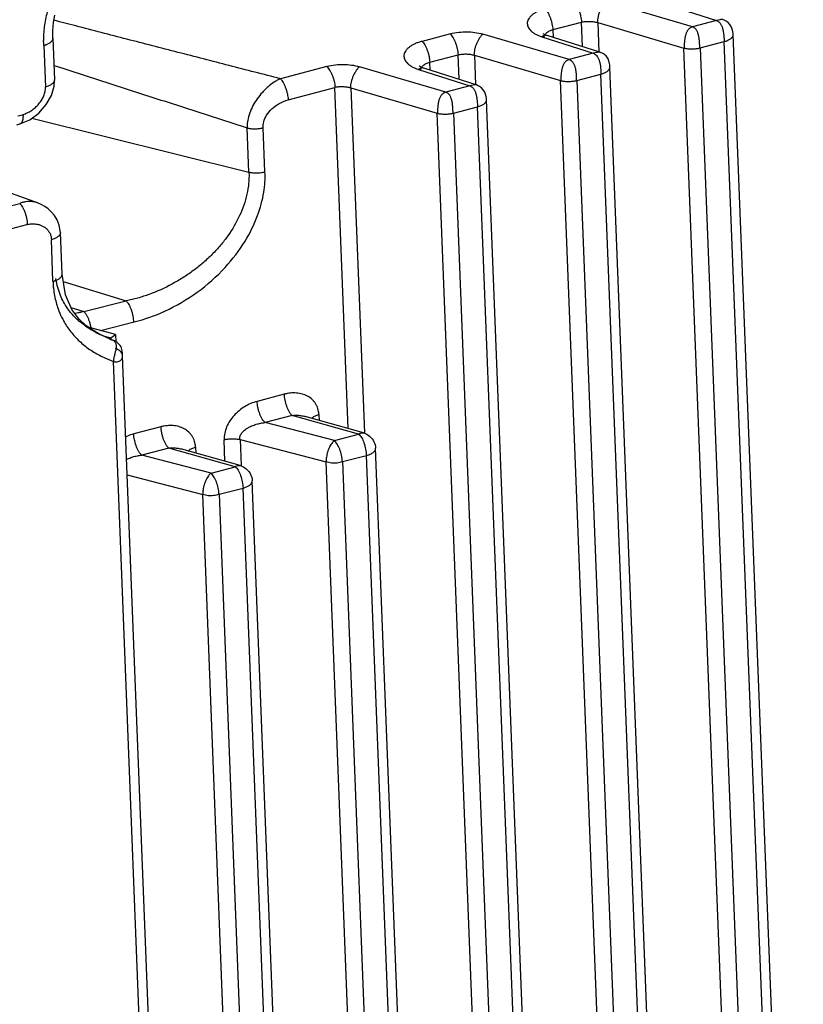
# Model space of a CAD drawing. Header units: inches. Extents: x -4 to 262, y 56 to 231.
# Tile 31 of 162: x 105.06 to 106.77, y 90.34 to 92.48. Entities that reach past the tile are written whole.
import ezdxf

# ---------------------------------------------------------------- set-up
doc = ezdxf.new("R2010")
doc.units = ezdxf.units.IN
doc.header["$LTSCALE"] = 1.2
doc.header["$MEASUREMENT"] = 0
doc.layers.get('0').update_dxf_attribs({"linetype": 'CONTINUOUS'})
doc.layers.add('7_ALL_FEATURES', color=7, linetype='CONTINUOUS')

msp = doc.modelspace()

# ---------------------------------------------------------------- linework, layer by layer
at = {"color": 7, "linetype": 'Continuous'}
for p, q in [((105.2217, 91.8038), (105.2151, 91.8075)), ((105.2669, 91.7982), (105.2676, 91.7825)), ((105.2442, 91.793), (105.2392, 91.7951)), ((105.2399, 91.7952), (105.2567, 91.7906)), ((105.2568, 91.7862), (105.2544, 91.7879)), ((105.2567, 91.7906), (105.2568, 91.7862)), ((105.2584, 91.7862), (105.2568, 91.7862))]:
    msp.add_line(p, q, dxfattribs=at)
for points, start_tangent, end_tangent in [([(105.1412, 91.9003), (105.137, 91.9199)], (-0.240806, 0.867187), (-0.133088, 0.890105)), ([(105.1772, 91.837), (105.1691, 91.846), (105.1612, 91.8566), (105.1537, 91.869), (105.1469, 91.8834), (105.1412, 91.9003)], (-0.627214, 0.645448), (-0.240806, 0.867187)), ([(105.2025, 91.8157), (105.2009, 91.8168), (105.1932, 91.8226), (105.1853, 91.8292), (105.1772, 91.837)], (-0.737137, 0.516361), (-0.627214, 0.645448)), ([(105.2151, 91.8075), (105.2081, 91.8118), (105.2025, 91.8157)], (-0.773387, 0.460295), (-0.737137, 0.516361)), ([(105.2392, 91.7951), (105.2337, 91.7976), (105.2279, 91.8005), (105.2217, 91.8038)], (-0.821737, 0.367082), (-0.789123, 0.432763)), ([(105.2544, 91.7879), (105.2521, 91.7893), (105.2499, 91.7906), (105.2478, 91.7916), (105.2468, 91.7921)], (-0.754347, 0.490877), (-0.827952, 0.352839)), ([(105.2632, 91.7848), (105.2621, 91.7851), (105.261, 91.7855), (105.2598, 91.786), (105.2584, 91.7862)], (-0.892891, 0.112896), (-0.898265, 0.055851)), ([(105.266, 91.7837), (105.2657, 91.7839), (105.2645, 91.7844), (105.2632, 91.7848)], (-0.76605, 0.472405), (-0.893308, 0.109545)), ([(105.2632, 91.7847), (105.2648, 91.7832), (105.2663, 91.781), (105.2674, 91.7785), (105.268, 91.7757), (105.2683, 91.7727)], (0.696032, -0.570561), (0.008519, -0.89996)), ([(105.2651, 91.7555), (105.2648, 91.7543), (105.2639, 91.7504), (105.2631, 91.7465), (105.2631, 91.7464)], (-0.222706, -0.87201), (-0.147895, -0.887765)), ([(105.2678, 91.7672), (105.2676, 91.7659), (105.2668, 91.7621), (105.2651, 91.7555)], (-0.142385, -0.888666), (-0.222706, -0.87201)), ([(105.2683, 91.7727), (105.2681, 91.7694), (105.2678, 91.7672)], (0.008519, -0.89996), (-0.142385, -0.888666)), ([(105.2631, 91.7464), (105.2628, 91.7446), (105.2626, 91.7428), (105.2626, 91.7419), (105.2625, 91.7409), (105.2625, 91.7401), (105.2625, 91.7396), (105.2625, 91.7394), (105.2625, 91.7392)], (-0.147895, -0.887765), (0.035154, -0.899313))]:
    msp.add_spline(points, degree=3, dxfattribs=dict(at, start_tangent=start_tangent, end_tangent=end_tangent))
at = {"layer": '7_ALL_FEATURES', "color": 7, "linetype": 'Continuous'}
for p, q in [((106.5238, 92.4685), (106.3359, 92.5241)), ((106.4643, 92.5182), (106.5761, 92.4824)), ((106.2202, 92.4627), (106.2819, 92.479)), ((106.284, 92.4255), (106.2819, 92.479)), ((106.3173, 92.4781), (106.3198, 92.4133)), ((106.3173, 92.4781), (106.5052, 92.4226)), ((106.5761, 92.4824), (106.5238, 92.4685)), ((106.5833, 92.4842), (106.5761, 92.4824)), ((105.1303, 92.4441), (105.1338, 92.3533)), ((105.9963, 92.4536), (105.9346, 92.4372)), ((106.255, 92.3974), (106.0671, 92.453)), ((106.1955, 92.4471), (106.3074, 92.4113)), ((106.2013, 92.452), (106.1984, 92.4536)), ((106.2069, 92.4499), (106.2013, 92.452)), ((106.2071, 92.4501), (106.207, 92.4501)), ((106.3217, 92.4134), (106.2071, 92.4501)), ((106.2208, 92.4457), (106.2202, 92.4627)), ((106.7652, 88.5499), (106.6127, 92.4522)), ((105.1105, 92.4283), (105.1141, 92.3376)), ((106.6577, 88.5197), (106.5052, 92.4226)), ((106.5406, 92.4229), (106.593, 92.4367)), ((106.5406, 92.4229), (106.6931, 88.5201)), ((106.7455, 88.5339), (106.593, 92.4367)), ((105.9514, 92.3916), (106.0131, 92.4079)), ((106.0152, 92.3544), (106.0131, 92.4079)), ((106.0486, 92.407), (106.0511, 92.3422)), ((106.0486, 92.407), (106.2364, 92.3515)), ((106.3074, 92.4113), (106.255, 92.3974)), ((106.3145, 92.4131), (106.3074, 92.4113)), ((106.322, 92.4133), (106.3217, 92.4134)), ((105.1326, 92.3847), (105.1429, 92.3814)), ((105.7275, 92.3825), (105.6261, 92.3557)), ((105.9862, 92.3263), (105.7984, 92.3819)), ((105.929, 92.383), (105.9284, 92.3835)), ((105.9383, 92.379), (105.9382, 92.379)), ((106.0529, 92.3423), (105.9384, 92.379)), ((105.9521, 92.3746), (105.9514, 92.3916)), ((105.9253, 92.3765), (105.9268, 92.376)), ((105.9268, 92.376), (106.0386, 92.3402)), ((106.2718, 92.3518), (106.3242, 92.3656)), ((106.4768, 88.4628), (106.3242, 92.3656)), ((105.6429, 92.31), (105.7444, 92.3368)), ((105.7734, 91.5931), (105.7444, 92.3368)), ((105.7798, 92.3359), (105.8092, 91.5836)), ((105.7798, 92.3359), (105.9677, 92.2804)), ((106.0386, 92.3402), (105.9862, 92.3263)), ((106.0458, 92.342), (106.0386, 92.3402)), ((106.0531, 92.3422), (106.053, 92.3423)), ((106.389, 88.4486), (106.2364, 92.3515)), ((106.2718, 92.3518), (106.4244, 88.449)), ((106.0031, 92.2807), (106.0554, 92.2945)), ((106.208, 88.3917), (106.0554, 92.2945)), ((106.2277, 88.4077), (106.0752, 92.31)), ((105.0541, 92.2745), (105.0641, 92.2772)), ((106.1202, 88.3775), (105.9677, 92.2804)), ((106.0031, 92.2807), (106.1556, 88.3779)), ((105.0519, 92.2554), (105.0587, 92.2573)), ((105.0587, 92.2573), (105.08, 92.2663)), ((105.0847, 92.2698), (105.5575, 92.1522)), ((105.5923, 92.1527), (105.5886, 92.2489)), ((105.5575, 92.1522), (105.5537, 92.2484)), ((105.0258, 92.0759), (105.0581, 92.0839)), ((105.0411, 92.0294), (105.0735, 92.0379)), ((105.1504, 91.9298), (105.1468, 92.0206)), ((105.1306, 91.9141), (105.1271, 92.0048)), ((105.153, 91.9136), (105.2903, 91.8713)), ((105.1975, 91.8484), (105.2903, 91.8713)), ((105.1697, 91.857), (105.1975, 91.8484)), ((105.1493, 91.8362), (105.1517, 91.8314)), ((105.1517, 91.8314), (105.1533, 91.8284)), ((105.2339, 91.8072), (105.3077, 91.8261)), ((105.2669, 91.7982), (105.2072, 91.8144)), ((105.2304, 91.7998), (105.2174, 91.8073)), ((105.2567, 91.7906), (105.2669, 91.7982)), ((105.2468, 91.7921), (105.2461, 91.7924)), ((105.3883, 88.5205), (105.2625, 91.7392)), ((105.4079, 88.5398), (105.2824, 91.7514)), ((105.634, 91.668), (105.5752, 91.6524)), ((105.6515, 91.6217), (105.5927, 91.6062)), ((105.7437, 91.567), (105.5927, 91.6062)), ((105.7961, 91.5808), (105.6515, 91.6217)), ((105.8072, 91.5835), (105.6802, 91.6194)), ((105.7099, 91.6235), (105.7098, 91.6256)), ((105.7099, 91.6235), (105.7104, 91.6109)), ((105.3652, 91.5969), (105.3065, 91.5813)), ((105.505, 91.5219), (105.5032, 91.5679)), ((105.5382, 91.5691), (105.5404, 91.5125)), ((105.5382, 91.5691), (105.7258, 91.5205)), ((105.7437, 91.567), (105.7961, 91.5808)), ((105.3827, 91.5506), (105.324, 91.5351)), ((105.5274, 91.5097), (105.3827, 91.5506)), ((105.5384, 91.5124), (105.4115, 91.5483)), ((105.4411, 91.5524), (105.441, 91.5545)), ((105.4411, 91.5524), (105.4416, 91.5398)), ((105.932, 89.0253), (105.8333, 91.5503)), ((105.475, 91.4959), (105.324, 91.5351)), ((105.8245, 88.9954), (105.7258, 91.5205)), ((105.7612, 91.521), (105.8136, 91.5346)), ((105.7612, 91.521), (105.8599, 88.9957)), ((105.9123, 89.0095), (105.8136, 91.5346)), ((105.475, 91.4959), (105.5274, 91.5097)), ((105.2925, 91.492), (105.4571, 91.4494)), ((105.6633, 88.9542), (105.5646, 91.4792)), ((105.4925, 91.4499), (105.5449, 91.4635)), ((105.6436, 88.9384), (105.5449, 91.4635)), ((105.5558, 88.9243), (105.4571, 91.4494)), ((105.4925, 91.4499), (105.5912, 88.9246))]:
    msp.add_line(p, q, dxfattribs=at)
for points in [[(105.1302, 92.444), (105.1303, 92.4608), (105.1318, 92.4786), (105.1343, 92.4943)], [(106.6127, 92.4521), (106.6125, 92.4545), (106.6111, 92.4619), (106.6086, 92.4684), (106.6052, 92.4738), (106.6014, 92.4781), (106.5972, 92.4812), (106.593, 92.4834), (106.5906, 92.4844)], [(106.3439, 92.3811), (106.3438, 92.3834), (106.3435, 92.3862), (106.3431, 92.3889), (106.3425, 92.3915), (106.3418, 92.3941), (106.3409, 92.3966), (106.3398, 92.399), (106.3385, 92.4013), (106.3371, 92.4034), (106.3356, 92.4053), (106.3339, 92.407), (106.3321, 92.4084), (106.3303, 92.4096), (106.3286, 92.4106), (106.3269, 92.4114), (106.3252, 92.4121), (106.3237, 92.4126), (106.3224, 92.4131), (106.322, 92.4132)], [(105.0971, 92.085), (104.512, 92.2953), (104.2389, 92.3912)], [(105.9379, 92.3789), (105.9338, 92.3804), (105.929, 92.383)], [(106.4842, 88.4479), (106.4857, 88.4489), (106.4871, 88.4501), (106.4885, 88.4515), (106.4899, 88.453), (106.4912, 88.4548), (106.4923, 88.4568), (106.4933, 88.459), (106.4942, 88.4613), (106.495, 88.4637), (106.4956, 88.4663), (106.4961, 88.469), (106.4964, 88.4719), (106.4965, 88.475), (106.4965, 88.4783), (106.3439, 92.3811)], [(105.1274, 92.3194), (105.133, 92.3394), (105.1338, 92.3533)], [(106.0752, 92.3099), (106.075, 92.3123), (106.0736, 92.3197), (106.0711, 92.3262), (106.0677, 92.3316), (106.0639, 92.3359), (106.0597, 92.339), (106.0555, 92.3412), (106.0531, 92.3422)], [(105.08, 92.2663), (105.0997, 92.2808), (105.1161, 92.2992), (105.1274, 92.3194)], [(105.1468, 92.0205), (105.1466, 92.0239), (105.1442, 92.0365), (105.1397, 92.0478), (105.1338, 92.0576), (105.127, 92.0657), (105.1198, 92.0723), (105.1125, 92.0775), (105.105, 92.0817), (105.097, 92.0851)], [(105.1868, 91.8322), (105.1715, 91.8529), (105.1576, 91.8849), (105.1503, 91.9298)], [(105.2174, 91.8073), (105.2024, 91.8178), (105.1868, 91.8322)], [(105.2461, 91.7924), (105.2402, 91.795), (105.2304, 91.7998)], [(105.274, 91.7774), (105.2701, 91.7809), (105.266, 91.7837)], [(105.28, 91.7681), (105.2788, 91.771), (105.2768, 91.7741), (105.274, 91.7774)], [(105.2812, 91.7628), (105.2808, 91.7653), (105.28, 91.7681)], [(105.2824, 91.7505), (105.2824, 91.7521), (105.2824, 91.7536), (105.2822, 91.7552), (105.282, 91.7569), (105.2817, 91.7587), (105.2815, 91.7605), (105.2812, 91.7628)]]:
    msp.add_lwpolyline(points, dxfattribs=at)
for points, start_tangent, end_tangent in [([(105.1105, 92.4283), (105.1103, 92.4365), (105.1104, 92.4446), (105.1114, 92.4609), (105.1168, 92.4932), (105.1264, 92.5251), (105.1399, 92.5562), (105.157, 92.5864), (105.1773, 92.6154), (105.1885, 92.6294), (105.2004, 92.643), (105.2067, 92.6496), (105.2098, 92.6528), (105.2114, 92.6545)], (-0.040823, 0.899074), (0.632709, 0.640062)), ([(106.2033, 92.5083), (106.1956, 92.506), (106.1884, 92.5032), (106.1819, 92.4998), (106.179, 92.498), (106.1763, 92.4961), (106.1715, 92.492), (106.1678, 92.4876), (106.1653, 92.4831), (106.164, 92.4784), (106.1641, 92.4736), (106.1655, 92.4689), (106.1681, 92.4643), (106.1718, 92.4601), (106.1765, 92.4562), (106.1821, 92.4527), (106.1885, 92.4497), (106.1955, 92.4471)], (-0.872362, -0.221326), (0.859344, -0.267447)), ([(106.2202, 92.4627), (106.2196, 92.4687), (106.2184, 92.4752), (106.2166, 92.4819), (106.2144, 92.4885), (106.2119, 92.4946), (106.2092, 92.5002), (106.2062, 92.5049), (106.2048, 92.5068), (106.2033, 92.5083)], (-0.035152, 0.899313), (-0.649602, 0.62291)), ([(106.2827, 92.4792), (106.2821, 92.4857), (106.2808, 92.4922), (106.2791, 92.4988), (106.2768, 92.5052), (106.2742, 92.5111), (106.2713, 92.5165), (106.2682, 92.521), (106.265, 92.5247)], (-0.035152, 0.899313), (-0.649602, 0.62291)), ([(106.3359, 92.5241), (106.3341, 92.5225), (106.3323, 92.5206), (106.3288, 92.516), (106.3255, 92.5104), (106.3225, 92.5042), (106.3199, 92.4977), (106.318, 92.491), (106.3168, 92.4844), (106.3165, 92.4783)], (-0.702775, -0.562235), (0.035152, -0.899313)), ([(105.6261, 92.3557), (105.5702, 92.37), (105.5144, 92.3844), (105.4028, 92.4132), (105.2915, 92.4419), (105.1803, 92.4707), (105.1325, 92.4831)], (-0.871617, 0.224241), (-0.871273, 0.225573)), ([(106.2819, 92.479), (106.2827, 92.4792), (106.2866, 92.4799), (106.2908, 92.4804), (106.2998, 92.4807), (106.3086, 92.48), (106.3128, 92.4792), (106.3165, 92.4783), (106.3173, 92.4781)], (0.874508, 0.212687), (0.858386, -0.270506)), ([(106.5238, 92.4685), (106.5209, 92.4675), (106.5183, 92.466), (106.516, 92.4641), (106.514, 92.4618), (106.5108, 92.4563), (106.5096, 92.4532), (106.5085, 92.4499), (106.5077, 92.4465), (106.507, 92.4429), (106.5062, 92.4358), (106.5059, 92.4288), (106.506, 92.4224)], (-0.870068, -0.230177), (0.035152, -0.899313)), ([(106.5398, 92.4227), (106.5395, 92.429), (106.5391, 92.4359), (106.5388, 92.4393), (106.5384, 92.4429), (106.5379, 92.4464), (106.5372, 92.4498), (106.5363, 92.4531), (106.5352, 92.4562), (106.534, 92.4591), (106.5325, 92.4617), (106.5308, 92.464), (106.5287, 92.4659), (106.5264, 92.4675), (106.5238, 92.4685)], (-0.035152, 0.899313), (-0.86307, 0.255168)), ([(106.5761, 92.4824), (106.5775, 92.4819), (106.5787, 92.4813), (106.581, 92.4797), (106.5827, 92.4782)], (0.857129, -0.274462), (0.618883, -0.65344)), ([(106.5827, 92.4782), (106.5831, 92.4778), (106.5848, 92.4755), (106.5877, 92.47), (106.5889, 92.4669), (106.5898, 92.4637), (106.5906, 92.4603), (106.5908, 92.4591)], (0.618883, -0.65344), (0.168318, -0.884121)), ([(106.5905, 92.4844), (106.59, 92.4845), (106.5882, 92.4847), (106.5862, 92.4846), (106.584, 92.4843), (106.5833, 92.4842)], (-0.867207, 0.240734), (-0.882879, -0.174715)), ([(105.1105, 92.4283), (105.111, 92.4285), (105.1117, 92.4287), (105.1125, 92.4289), (105.113, 92.4291), (105.1134, 92.4292), (105.1143, 92.4295), (105.1161, 92.4301), (105.1178, 92.4308), (105.1209, 92.4323), (105.1237, 92.434), (105.1262, 92.436), (105.1281, 92.4381), (105.1295, 92.4403), (105.1302, 92.4426), (105.1302, 92.444)], (0.870071, 0.230166), (-0.033763, 0.899366)), ([(105.9962, 92.4536), (106.0145, 92.457), (106.0323, 92.458), (106.0497, 92.4567), (106.0671, 92.453)], (0.872152, 0.222149), (0.865144, -0.248042)), ([(106.0138, 92.4081), (106.0132, 92.4144), (106.0119, 92.4209), (106.0101, 92.4275), (106.0079, 92.4339), (106.0053, 92.44), (106.0024, 92.4454), (105.9994, 92.45), (105.9963, 92.4536)], (-0.035317, 0.899307), (-0.654492, 0.617771)), ([(106.0671, 92.453), (106.0654, 92.4514), (106.0636, 92.4495), (106.0601, 92.4449), (106.0567, 92.4393), (106.0537, 92.4331), (106.0512, 92.4266), (106.0492, 92.4199), (106.0481, 92.4133), (106.0478, 92.4072)], (-0.702779, -0.562229), (0.035152, -0.899313)), ([(106.2028, 92.4503), (106.2014, 92.45), (106.1995, 92.4494), (106.1975, 92.4484), (106.1955, 92.4471)], (-0.893523, -0.107777), (-0.722653, -0.536445)), ([(106.2005, 92.4458), (106.2005, 92.447), (106.2011, 92.4495), (106.2023, 92.4517)], (-0.023061, 0.899705), (0.486039, 0.757473)), ([(106.2023, 92.4517), (106.2024, 92.4518), (106.2042, 92.4541), (106.2065, 92.4562), (106.209, 92.458)], (0.486039, 0.757473), (0.761315, 0.479999)), ([(106.2069, 92.4499), (106.2052, 92.4503), (106.2033, 92.4503), (106.2028, 92.4503)], (-0.856447, 0.276583), (-0.893523, -0.107777)), ([(106.209, 92.458), (106.2093, 92.4582), (106.2125, 92.4599), (106.2162, 92.4615), (106.2202, 92.4627)], (0.761315, 0.479999), (0.869951, 0.230621)), ([(106.5908, 92.4591), (106.5912, 92.4568), (106.5921, 92.4498), (106.5927, 92.443), (106.5928, 92.4398), (106.593, 92.4367)], (0.168318, -0.884121), (0.035152, -0.899313)), ([(106.593, 92.4367), (106.6006, 92.4394), (106.6038, 92.441), (106.6066, 92.4428), (106.609, 92.4447), (106.6099, 92.4457), (106.6108, 92.4467), (106.612, 92.4488), (106.6126, 92.4509), (106.6127, 92.4521)], (0.87067, 0.227889), (-0.03286, 0.8994)), ([(105.9346, 92.4372), (105.9268, 92.4349), (105.9196, 92.4321), (105.9132, 92.4287), (105.9075, 92.425), (105.9028, 92.4209), (105.8991, 92.4165), (105.8965, 92.412), (105.8953, 92.4073), (105.8954, 92.4025), (105.8968, 92.3978), (105.8994, 92.3933), (105.9031, 92.389), (105.9078, 92.3851), (105.9133, 92.3816), (105.9196, 92.3785), (105.9253, 92.3765)], (-0.873593, -0.216414), (0.857293, -0.27395)), ([(105.9346, 92.4372), (105.9375, 92.4339), (105.9405, 92.4293), (105.9434, 92.4239), (105.946, 92.4177), (105.9482, 92.4111), (105.9498, 92.4043), (105.9509, 92.3976), (105.9514, 92.3916)], (0.645722, -0.626932), (0.035148, -0.899313)), ([(106.5052, 92.4226), (106.506, 92.4224), (106.5096, 92.4216), (106.5138, 92.4211), (106.5182, 92.4209), (106.5204, 92.4208), (106.5227, 92.4208), (106.5273, 92.421), (106.5317, 92.4214), (106.536, 92.4219), (106.5398, 92.4227), (106.5406, 92.4229)], (0.868675, -0.235381), (0.87099, 0.226663)), ([(106.0131, 92.4079), (106.0138, 92.4081), (106.0177, 92.4088), (106.0219, 92.4093), (106.0309, 92.4096), (106.0399, 92.4089), (106.044, 92.4081), (106.0478, 92.4072), (106.0486, 92.407)], (0.875268, 0.209537), (0.858264, -0.270894)), ([(106.3074, 92.4113), (106.3087, 92.4108), (106.3099, 92.4102), (106.3122, 92.4087), (106.3136, 92.4074)], (0.851812, -0.290544), (0.646815, -0.625803)), ([(106.3136, 92.4074), (106.3161, 92.4045), (106.3191, 92.3992), (106.3203, 92.3962), (106.3213, 92.393), (106.3222, 92.3895)], (0.646815, -0.625803), (0.189709, -0.879779)), ([(106.3217, 92.4133), (106.3212, 92.4134), (106.3194, 92.4136), (106.3174, 92.4135), (106.3152, 92.4132), (106.3145, 92.4131)], (-0.867211, 0.240717), (-0.882865, -0.174783)), ([(105.1429, 92.3814), (105.232, 92.3527), (105.3391, 92.318), (105.4463, 92.2833), (105.5, 92.2659), (105.5537, 92.2484)], (0.856514, -0.276376), (0.855921, -0.278206)), ([(105.7275, 92.3825), (105.7458, 92.386), (105.7635, 92.3869), (105.781, 92.3856), (105.7984, 92.3819)], (0.872096, 0.22237), (0.865143, -0.248049)), ([(105.7457, 92.3372), (105.7451, 92.3436), (105.7438, 92.3502), (105.7419, 92.3567), (105.7396, 92.363), (105.7369, 92.369), (105.7339, 92.3743), (105.7307, 92.3789), (105.7275, 92.3825)], (-0.035152, 0.899313), (-0.649606, 0.622906)), ([(105.7984, 92.3819), (105.7966, 92.3803), (105.7948, 92.3784), (105.7913, 92.3738), (105.7879, 92.3682), (105.7848, 92.3621), (105.7822, 92.3555), (105.7803, 92.3488), (105.7791, 92.3423), (105.7788, 92.3362)], (-0.702781, -0.562227), (0.035152, -0.899313)), ([(105.9342, 92.3792), (105.9327, 92.3789), (105.9307, 92.3783), (105.9288, 92.3773), (105.9268, 92.376)], (-0.89497, -0.095021), (-0.722656, -0.536441)), ([(105.9317, 92.3747), (105.9318, 92.376), (105.9324, 92.3784), (105.9335, 92.3806)], (-0.020909, 0.899757), (0.483818, 0.758894)), ([(105.9335, 92.3806), (105.9336, 92.3807), (105.9354, 92.383), (105.9377, 92.3851), (105.9403, 92.3869)], (0.483818, 0.758894), (0.76132, 0.479992)), ([(105.9381, 92.3788), (105.9364, 92.3792), (105.9346, 92.3792), (105.9342, 92.3792)], (-0.856803, 0.275479), (-0.89497, -0.095021)), ([(105.9403, 92.3869), (105.9405, 92.3871), (105.9438, 92.3888), (105.9474, 92.3904), (105.9514, 92.3916)], (0.76132, 0.479992), (0.869952, 0.230615)), ([(106.255, 92.3974), (106.2521, 92.3964), (106.2495, 92.3949), (106.2473, 92.393), (106.2453, 92.3907), (106.2421, 92.3852), (106.2408, 92.3821), (106.2398, 92.3788), (106.2389, 92.3754), (106.2383, 92.3718), (106.2374, 92.3647), (106.2371, 92.3577), (106.2372, 92.3513)], (-0.87007, -0.230169), (0.035152, -0.899313)), ([(106.2712, 92.3516), (106.2712, 92.3548), (106.2711, 92.3581), (106.271, 92.3615), (106.2709, 92.365), (106.2706, 92.3685), (106.2702, 92.372), (106.2697, 92.3756), (106.2689, 92.3789), (106.2679, 92.3821), (106.2667, 92.3851), (106.2637, 92.3904), (106.2598, 92.3946), (106.2575, 92.3962), (106.255, 92.3974)], (-0.006962, 0.899973), (-0.839166, 0.32527)), ([(106.3222, 92.3895), (106.3228, 92.3861), (106.3237, 92.3789), (106.3241, 92.372), (106.3242, 92.3687), (106.3242, 92.3656)], (0.189709, -0.879779), (-0.011251, -0.89993)), ([(106.3242, 92.3656), (106.3262, 92.3662), (106.3282, 92.3668), (106.3319, 92.3683), (106.3351, 92.3699), (106.3379, 92.3717), (106.3403, 92.3736), (106.3412, 92.3746), (106.3421, 92.3756), (106.3433, 92.3777), (106.3439, 92.3798), (106.3439, 92.3811)], (0.870671, 0.227885), (-0.034372, 0.899343)), ([(105.0641, 92.2772), (105.0652, 92.2775), (105.07, 92.2793), (105.0747, 92.2814), (105.0839, 92.2866), (105.0923, 92.2932), (105.0998, 92.3009), (105.106, 92.3094), (105.1106, 92.3185), (105.1134, 92.328), (105.1141, 92.3328), (105.1141, 92.3352), (105.1141, 92.3376)], (0.867982, 0.237924), (-0.061524, 0.897895)), ([(105.1338, 92.3533), (105.1337, 92.3518), (105.1331, 92.3497), (105.1318, 92.3476), (105.1301, 92.3456), (105.1277, 92.3437), (105.1249, 92.3419), (105.1217, 92.3403), (105.118, 92.3388), (105.1141, 92.3376)], (0.029397, -0.89952), (-0.870071, -0.230167)), ([(105.6261, 92.3557), (105.6193, 92.3522), (105.6124, 92.3481), (105.5991, 92.3381), (105.5928, 92.3322), (105.5867, 92.3259), (105.5755, 92.3121), (105.5662, 92.297), (105.5592, 92.2811), (105.5548, 92.2647), (105.5538, 92.2565), (105.5537, 92.2525), (105.5537, 92.2484)], (-0.821845, -0.366839), (0.034988, -0.89932)), ([(105.6261, 92.3557), (105.6276, 92.354), (105.6291, 92.3521), (105.632, 92.3475), (105.6348, 92.342), (105.6373, 92.3358), (105.6395, 92.3293), (105.6412, 92.3227), (105.6424, 92.3162), (105.6429, 92.31)], (0.649607, -0.622905), (0.035143, -0.899314)), ([(105.7444, 92.3368), (105.7457, 92.3372), (105.7537, 92.3384), (105.7624, 92.3386), (105.771, 92.3378), (105.775, 92.3371), (105.7788, 92.3362), (105.7798, 92.3358)], (0.872311, 0.221527), (0.857189, -0.274277)), ([(106.0386, 92.3402), (106.0399, 92.3397), (106.0412, 92.3391), (106.0435, 92.3375), (106.0452, 92.336)], (0.857129, -0.274462), (0.618881, -0.653442)), ([(106.0452, 92.336), (106.0455, 92.3356), (106.0473, 92.3333), (106.0502, 92.3278), (106.0513, 92.3247), (106.0523, 92.3215), (106.0531, 92.3181), (106.0533, 92.3169)], (0.618881, -0.653442), (0.168322, -0.88412)), ([(106.053, 92.3422), (106.0525, 92.3423), (106.0507, 92.3425), (106.0487, 92.3424), (106.0464, 92.3421), (106.0458, 92.342)], (-0.867209, 0.240724), (-0.882879, -0.174712)), ([(106.2364, 92.3515), (106.2372, 92.3513), (106.2409, 92.3506), (106.245, 92.3501), (106.2495, 92.3498), (106.2517, 92.3497), (106.254, 92.3497), (106.2586, 92.3499), (106.2631, 92.3503), (106.2674, 92.3509), (106.2712, 92.3516), (106.2718, 92.3518)], (0.868571, -0.235765), (0.871863, 0.223282)), ([(105.9862, 92.3263), (105.9834, 92.3253), (105.9808, 92.3238), (105.9785, 92.3219), (105.9765, 92.3196), (105.9733, 92.3141), (105.9721, 92.311), (105.971, 92.3077), (105.9702, 92.3043), (105.9695, 92.3007), (105.9687, 92.2936), (105.9684, 92.2866), (105.9684, 92.2802)], (-0.870073, -0.230159), (0.035152, -0.899313)), ([(106.0023, 92.2805), (106.002, 92.2868), (106.0016, 92.2937), (106.0013, 92.2971), (106.0009, 92.3007), (106.0003, 92.3043), (105.9996, 92.3076), (105.9988, 92.3109), (105.9977, 92.314), (105.9965, 92.3169), (105.995, 92.3195), (105.9932, 92.3218), (105.9912, 92.3237), (105.9889, 92.3253), (105.9862, 92.3263)], (-0.035152, 0.899313), (-0.86307, 0.255166)), ([(106.0533, 92.3169), (106.0537, 92.3146), (106.0546, 92.3076), (106.0551, 92.3008), (106.0553, 92.2976), (106.0554, 92.2945)], (0.168322, -0.88412), (0.035152, -0.899313)), ([(105.5886, 92.2489), (105.5898, 92.262), (105.5961, 92.2762), (105.6075, 92.29), (105.6234, 92.3017), (105.6429, 92.31)], (-0.087965, 0.895691), (0.859166, 0.268019)), ([(106.0554, 92.2945), (106.0631, 92.2972), (106.0663, 92.2988), (106.0691, 92.3006), (106.0715, 92.3025), (106.0724, 92.3035), (106.0733, 92.3045), (106.0745, 92.3066), (106.0751, 92.3087), (106.0752, 92.3099)], (0.870672, 0.227883), (-0.032859, 0.8994)), ([(105.0652, 92.2775), (105.0652, 92.2715), (105.065, 92.2689), (105.0647, 92.2665), (105.0635, 92.2625), (105.0628, 92.2609), (105.0619, 92.2595), (105.0609, 92.2585), (105.0598, 92.2577), (105.0587, 92.2573)], (0.054756, -0.898333), (-0.865831, -0.245636)), ([(105.9677, 92.2804), (105.9684, 92.2802), (105.9721, 92.2795), (105.9762, 92.279), (105.9806, 92.2787), (105.9829, 92.2786), (105.9852, 92.2786), (105.9898, 92.2788), (105.9942, 92.2792), (105.9984, 92.2797), (106.0023, 92.2805), (106.0031, 92.2807)], (0.868676, -0.235376), (0.870991, 0.22666)), ([(105.5537, 92.2484), (105.5557, 92.248), (105.5563, 92.2478), (105.5567, 92.2477), (105.5571, 92.2477), (105.5577, 92.2476), (105.5588, 92.2474), (105.5598, 92.2472), (105.5619, 92.247), (105.5664, 92.2466), (105.571, 92.2466), (105.5755, 92.2468), (105.5801, 92.2472), (105.5844, 92.2479), (105.5865, 92.2484), (105.5886, 92.2489)], (0.873353, -0.217383), (0.870059, 0.230212)), ([(105.5575, 92.1522), (105.5576, 92.1401), (105.5569, 92.128), (105.5531, 92.104), (105.5371, 92.0573), (105.5116, 92.0133), (105.4956, 91.9927), (105.4776, 91.9731), (105.4577, 91.9546), (105.4362, 91.9374), (105.4133, 91.9218), (105.3896, 91.9078), (105.3405, 91.8857), (105.3154, 91.8775), (105.3028, 91.8742), (105.2903, 91.8713)], (0.042147, -0.899013), (-0.8819, -0.179588)), ([(105.3077, 91.8261), (105.3743, 91.8491), (105.445, 91.8905), (105.5058, 91.9445), (105.5492, 92.0017), (105.5763, 92.0574), (105.5899, 92.1082), (105.5923, 92.1527)], (0.880267, 0.187432), (-0.067879, 0.897437)), ([(105.5575, 92.1522), (105.5594, 92.1518), (105.5614, 92.1514), (105.5657, 92.1508), (105.5747, 92.1504), (105.5838, 92.151), (105.5882, 92.1517), (105.5923, 92.1527)], (0.873885, -0.215234), (0.868148, 0.237318)), ([(105.0789, 92.0881), (105.0782, 92.0881), (105.0716, 92.0876), (105.0649, 92.0861), (105.0581, 92.0839)], (-0.89997, -0.007327), (-0.837558, -0.329388)), ([(105.0581, 92.0839), (105.0597, 92.0822), (105.0613, 92.0802), (105.0643, 92.0757), (105.0671, 92.0703), (105.0695, 92.0643), (105.0715, 92.058), (105.0731, 92.0514), (105.0745, 92.0381)], (0.655448, -0.616756), (0.015183, -0.899872)), ([(105.097, 92.0851), (105.0939, 92.0861), (105.0847, 92.0879), (105.0789, 92.0881)], (-0.846202, 0.306501), (-0.89997, -0.007327)), ([(105.0735, 92.0378), (105.0745, 92.0381), (105.0794, 92.0389), (105.0842, 92.0393), (105.0935, 92.039), (105.1002, 92.0376), (105.1064, 92.0353), (105.112, 92.0322), (105.1169, 92.0282), (105.121, 92.0235), (105.1242, 92.018), (105.1263, 92.0118), (105.1269, 92.0084), (105.1271, 92.0048)], (0.870936, 0.226869), (0.003106, -0.899995)), ([(105.1468, 92.0205), (105.1467, 92.0191), (105.1461, 92.0169), (105.1449, 92.0148), (105.1431, 92.0128), (105.1408, 92.0109), (105.1379, 92.0091), (105.1347, 92.0075), (105.1311, 92.006), (105.1271, 92.0048)], (0.03394, -0.89936), (-0.872507, -0.220751)), ([(105.1306, 91.9141), (105.1309, 91.9142), (105.1311, 91.9142), (105.1318, 91.9144), (105.1326, 91.9146), (105.1331, 91.9148), (105.1335, 91.9149), (105.1344, 91.9152), (105.1362, 91.9159), (105.1379, 91.9166), (105.141, 91.9181), (105.1438, 91.9198), (105.1463, 91.9217), (105.1482, 91.9238), (105.1496, 91.926), (105.1503, 91.9283), (105.1503, 91.9298)], (0.873887, 0.215224), (-0.038135, 0.899192)), ([(105.1306, 91.9141), (105.131, 91.906), (105.1317, 91.8981), (105.134, 91.8827), (105.1374, 91.868), (105.1418, 91.8539), (105.1493, 91.8362)], (0.019048, -0.899798), (0.392439, -0.809933)), ([(105.3067, 91.8254), (105.3062, 91.8318), (105.3052, 91.8384), (105.3036, 91.8451), (105.3016, 91.8517), (105.2991, 91.8578), (105.2963, 91.8633), (105.2933, 91.8678), (105.2918, 91.8697), (105.2903, 91.8713)], (-0.014611, 0.899881), (-0.655404, 0.616803)), ([(105.1975, 91.8484), (105.1961, 91.848), (105.1946, 91.8476), (105.1917, 91.8468), (105.1887, 91.846), (105.1858, 91.8453), (105.1799, 91.844), (105.1782, 91.8436)], (-0.862381, -0.257487), (-0.882709, -0.175569)), ([(105.1975, 91.8484), (105.1982, 91.8477), (105.199, 91.8469), (105.2005, 91.845), (105.202, 91.8429), (105.2035, 91.8405), (105.2064, 91.8351), (105.2089, 91.8289), (105.211, 91.8222), (105.2125, 91.8153), (105.2129, 91.8129)], (0.654171, -0.618111), (0.144023, -0.888402)), ([(105.1533, 91.8284), (105.1537, 91.8277), (105.1611, 91.8156), (105.1694, 91.8042), (105.1883, 91.7835), (105.2105, 91.7658), (105.2227, 91.7581), (105.2354, 91.7512), (105.242, 91.7479), (105.2487, 91.7449), (105.2556, 91.7419), (105.2625, 91.7392)], (0.433704, -0.788607), (0.840583, -0.32159)), ([(105.276, 91.7627), (105.2665, 91.7679)], (-0.696546, 0.569934), (-0.845211, 0.309221)), ([(105.2814, 91.7556), (105.276, 91.7627)], (-0.331837, 0.836591), (-0.696546, 0.569934)), ([(105.2824, 91.7513), (105.2814, 91.7556)], (-0.038178, 0.89919), (-0.331837, 0.836591)), ([(105.2625, 91.7392), (105.2706, 91.7386), (105.2779, 91.7418), (105.282, 91.748), (105.2824, 91.7505)], (0.862394, -0.257443), (0.023901, 0.899683)), ([(105.7098, 91.6256), (105.7093, 91.6303), (105.7078, 91.6365), (105.7056, 91.6423), (105.7026, 91.6476), (105.6991, 91.6524), (105.695, 91.6567), (105.6852, 91.6637), (105.6737, 91.6683), (105.6611, 91.6706), (105.6478, 91.6705), (105.6409, 91.6695), (105.634, 91.668)], (-0.055897, 0.898262), (-0.871223, -0.225766)), ([(105.5752, 91.6524), (105.5614, 91.6476), (105.5482, 91.6408), (105.5359, 91.6321), (105.525, 91.6215), (105.5158, 91.6096), (105.5089, 91.5966), (105.5047, 91.583), (105.5037, 91.576), (105.5036, 91.569), (105.5037, 91.5679)], (-0.866504, -0.243251), (0.060922, -0.897936)), ([(105.5927, 91.6062), (105.5912, 91.6077), (105.5897, 91.6094), (105.5866, 91.6139), (105.5836, 91.6194), (105.5809, 91.6257), (105.5786, 91.6325), (105.5769, 91.6395), (105.5758, 91.6462), (105.5752, 91.6524)], (-0.674761, 0.595564), (-0.035152, 0.899313)), ([(105.634, 91.668), (105.6345, 91.6618), (105.6357, 91.655), (105.6374, 91.648), (105.6396, 91.6412), (105.6423, 91.635), (105.6453, 91.6295), (105.6469, 91.6271), (105.6484, 91.625), (105.6492, 91.6241), (105.65, 91.6232), (105.6507, 91.6224), (105.6515, 91.6217)], (0.038788, -0.899164), (0.674762, -0.595563)), ([(105.5374, 91.5693), (105.5376, 91.5734), (105.5385, 91.5772), (105.5401, 91.5807), (105.5423, 91.5839), (105.545, 91.5869), (105.5481, 91.5897), (105.5555, 91.5948), (105.5641, 91.599), (105.5735, 91.6024), (105.5832, 91.6048), (105.5927, 91.6062)], (-0.032266, 0.899421), (0.896822, 0.075572)), ([(105.6515, 91.6217), (105.6561, 91.622), (105.6607, 91.6221), (105.6701, 91.6215), (105.6791, 91.6198), (105.6804, 91.6195)], (0.896515, 0.079127), (0.867858, -0.238374)), ([(105.6942, 91.6158), (105.6961, 91.6174), (105.6985, 91.619)], (0.659474, 0.61245), (0.774681, 0.458115)), ([(105.6985, 91.619), (105.6989, 91.6192), (105.7022, 91.6209), (105.7099, 91.6236)], (0.774681, 0.458115), (0.870072, 0.230164)), ([(105.441, 91.5545), (105.4405, 91.5592), (105.439, 91.5654), (105.4368, 91.5712), (105.4339, 91.5765), (105.4303, 91.5813), (105.4262, 91.5856), (105.4164, 91.5926), (105.405, 91.5973), (105.3924, 91.5995), (105.379, 91.5994), (105.3721, 91.5984), (105.3652, 91.5969)], (-0.055897, 0.898262), (-0.871223, -0.225766)), ([(105.3652, 91.5969), (105.3658, 91.5907), (105.3669, 91.5839), (105.3686, 91.5769), (105.3709, 91.5701), (105.3736, 91.5639), (105.3766, 91.5584), (105.3781, 91.556), (105.3797, 91.5539), (105.3804, 91.553), (105.3812, 91.5521), (105.382, 91.5513), (105.3827, 91.5506)], (0.038788, -0.899164), (0.674762, -0.595563)), ([(105.7961, 91.5808), (105.8039, 91.5839), (105.8071, 91.5835)], (0.733281, 0.521823), (0.864069, -0.251764)), ([(105.8072, 91.5835), (105.8205, 91.5764)], (0.86602, -0.244969), (0.689293, -0.578684)), ([(105.3065, 91.5813), (105.2926, 91.5765), (105.289, 91.5749)], (-0.866433, -0.243504), (-0.814332, -0.383227)), ([(105.324, 91.5351), (105.3225, 91.5366), (105.321, 91.5383), (105.3178, 91.5428), (105.3148, 91.5483), (105.3121, 91.5546), (105.3099, 91.5614), (105.3082, 91.5684), (105.307, 91.5751), (105.3065, 91.5813)], (-0.674761, 0.595564), (-0.035152, 0.899313)), ([(105.5028, 91.5688), (105.5036, 91.569), (105.5075, 91.5697), (105.5117, 91.5703), (105.5207, 91.5708), (105.5296, 91.5705), (105.5337, 91.57), (105.5374, 91.5693), (105.5382, 91.5691)], (0.874096, 0.214373), (0.87418, -0.214032)), ([(105.7437, 91.567), (105.7379, 91.5609), (105.7327, 91.5522), (105.7288, 91.5419), (105.7264, 91.531), (105.7258, 91.5205)], (-0.714622, -0.547097), (0.033378, -0.899381)), ([(105.7612, 91.521), (105.7593, 91.5348), (105.7554, 91.548), (105.7499, 91.5592), (105.7437, 91.567)], (-0.039331, 0.89914), (-0.674761, 0.595564)), ([(105.7961, 91.5808), (105.803, 91.5735)], (0.7539, -0.491563), (0.480489, -0.761006)), ([(105.803, 91.5735), (105.8081, 91.5618)], (0.480489, -0.761006), (0.27104, -0.858218)), ([(105.8205, 91.5764), (105.8298, 91.5644), (105.8333, 91.5503)], (0.689293, -0.578684), (0.035152, -0.899313)), ([(105.3827, 91.5506), (105.3873, 91.5509), (105.392, 91.551), (105.4013, 91.5504), (105.4103, 91.5487), (105.4117, 91.5484)], (0.896515, 0.079127), (0.867858, -0.238374)), ([(105.4254, 91.5447), (105.4274, 91.5463), (105.4297, 91.5479)], (0.659474, 0.61245), (0.774681, 0.458115)), ([(105.4297, 91.5479), (105.4302, 91.5481), (105.4334, 91.5498), (105.4411, 91.5525)], (0.774681, 0.458115), (0.870072, 0.230164)), ([(105.8081, 91.5618), (105.8116, 91.5479), (105.8136, 91.5346)], (0.27104, -0.858218), (0.082258, -0.896233)), ([(105.8136, 91.5346), (105.8235, 91.5383), (105.8304, 91.5433), (105.8333, 91.5489), (105.8333, 91.5503)], (0.870071, 0.230166), (-0.05674, 0.89821)), ([(105.2912, 91.526), (105.2954, 91.5279), (105.3047, 91.5313), (105.3144, 91.5337), (105.324, 91.5351)], (0.809048, 0.39426), (0.896839, 0.075361)), ([(105.7258, 91.5214), (105.7373, 91.5186), (105.7494, 91.5187), (105.7612, 91.5217)], (0.835269, -0.335151), (0.83477, 0.336391)), ([(105.5274, 91.5097), (105.5352, 91.5128), (105.5384, 91.5124)], (0.733281, 0.521823), (0.864069, -0.251764)), ([(105.5274, 91.5097), (105.5342, 91.5025)], (0.7539, -0.491563), (0.480489, -0.761006)), ([(105.5342, 91.5025), (105.5393, 91.4907)], (0.480489, -0.761006), (0.27104, -0.858218)), ([(105.5384, 91.5124), (105.5518, 91.5053)], (0.86602, -0.244969), (0.689293, -0.578684)), ([(105.5518, 91.5053), (105.5611, 91.4933), (105.5646, 91.4792)], (0.689293, -0.578684), (0.035152, -0.899313)), ([(105.475, 91.4959), (105.4691, 91.4898), (105.464, 91.4811), (105.46, 91.4708), (105.4576, 91.4599), (105.4571, 91.4494)], (-0.714622, -0.547097), (0.033378, -0.899381)), ([(105.4925, 91.4499), (105.4906, 91.4638), (105.4866, 91.4769), (105.4812, 91.4881), (105.475, 91.4959)], (-0.039331, 0.89914), (-0.674761, 0.595564)), ([(105.5393, 91.4907), (105.5429, 91.4768), (105.5449, 91.4635)], (0.27104, -0.858218), (0.082258, -0.896233)), ([(105.5449, 91.4635), (105.5548, 91.4672), (105.5616, 91.4722), (105.5645, 91.4778), (105.5646, 91.4792)], (0.870071, 0.230166), (-0.05674, 0.89821)), ([(105.457, 91.4503), (105.4685, 91.4475), (105.4807, 91.4476), (105.4924, 91.4506)], (0.835269, -0.335151), (0.83477, 0.336391))]:
    msp.add_spline(points, degree=3, dxfattribs=dict(at, start_tangent=start_tangent, end_tangent=end_tangent))

doc.saveas('drawing.dxf')
